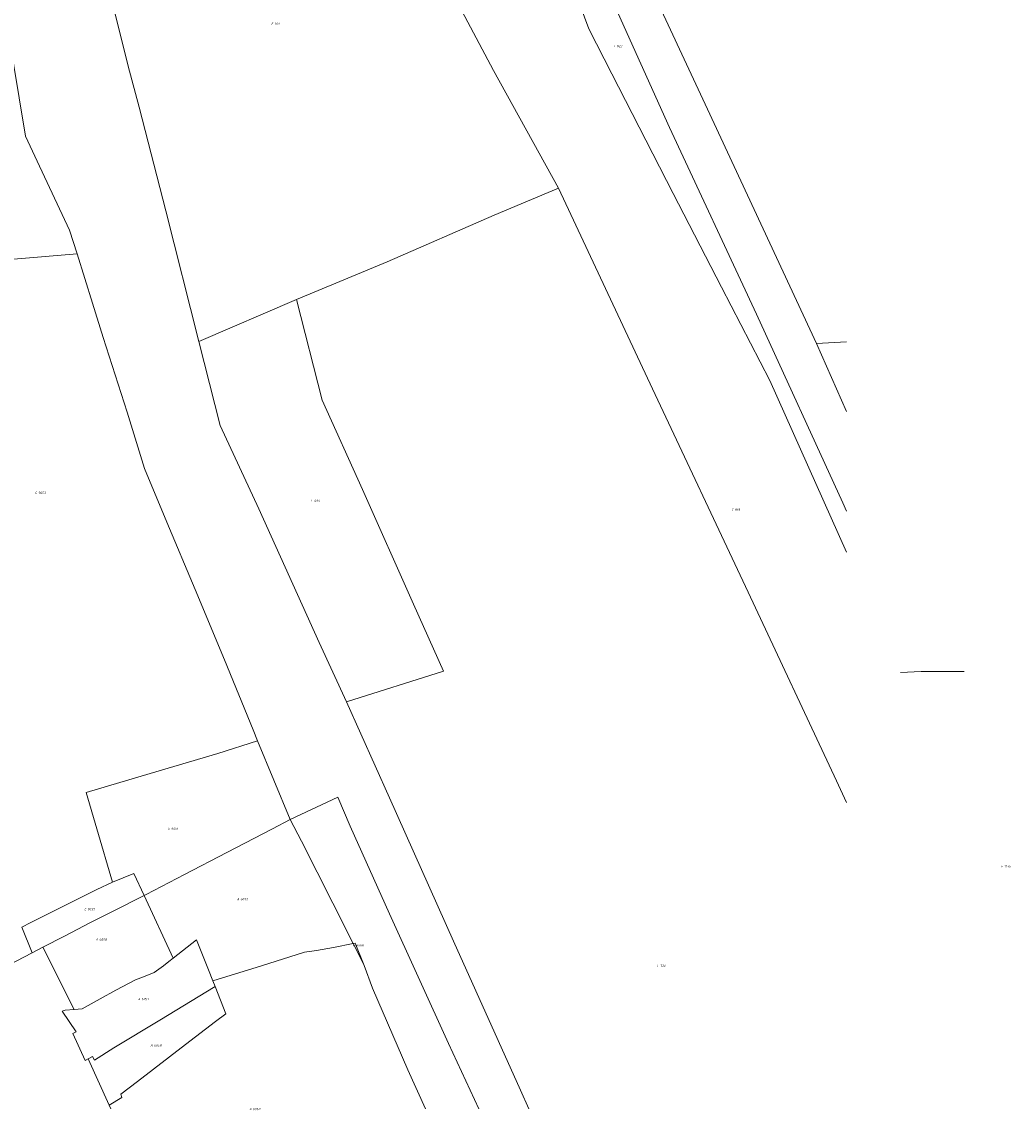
# Model space of a CAD drawing. Header units: metres. Extents: x 103584 to 105269, y 427126 to 429210.
# Tile 20 of 50: x 104882 to 105266, y 427129 to 427551. Entities that reach past the tile are written whole.
import ezdxf
from ezdxf.enums import TextEntityAlignment as Align

# ---------------------------------------------------------------- set-up
doc = ezdxf.new("R2010")
doc.units = ezdxf.units.M
doc.layers.add('B-WE-KG-GRENS_PERCEEL-G', color=1, linetype='Continuous', lineweight=18)
doc.layers.add('B-WE-KG-GRENS_PERCEEL-S', color=7, linetype='Continuous', lineweight=25)
doc.styles.add('NLCS-ISO', font='NLCS-ISO.ttf')

# ---------------------------------------------------------------- blocks, each defined once
blk = doc.blocks.new('SKG-PERCEELNUMMER-SO')
at = {"style": 'NLCS-ISO', "oblique": 10, "flags": 1}
for tag, p in [('GEMEENTECODE', (0, 2.55)), ('PERCEELGROOTTE', (0, -2.45))]:
    blk.add_attdef(tag, text='', height=1.8, dxfattribs=at).set_placement(p, align=Align.MIDDLE_CENTER)
at = {"style": 'NLCS-ISO', "oblique": 10}
blk.add_attdef('SECTIE', text='', height=1.8, dxfattribs=at).set_placement((-0.5, 0), align=Align.MIDDLE_RIGHT)
blk.add_attdef('PERCEELNUMMER', text='', height=1.8, dxfattribs=at).set_placement((0.5, 0), align=Align.MIDDLE_LEFT)

msp = doc.modelspace()

# ---------------------------------------------------------------- linework, layer by layer
at = {"layer": 'B-WE-KG-GRENS_PERCEEL-G', "flags": 128}
for points in [[(105202.026, 427345.355), (105172.261, 427411.938), (105153.552, 427448.236), (105134.794, 427484.585), (105110.961, 427530.997), (105101.953, 427548.37), (105094.355, 427569.14), (105085.442, 427583.413), (105081.262, 427591.424), (105065.347, 427625.565), (105051.621, 427655.15), (105022.579, 427718.027), (105007.761, 427751.065), (105004.581, 427758.923), (104997.584, 427780.842), (104982.651, 427827.431), (104976.944, 427845.147), (104974.676, 427857.603), (104973.341, 427863.807), (104973.098, 427864.714)], [(105202.026, 427361.28), (105200.54, 427364.466), (105167.075, 427437.753), (105133.355, 427510.091), (105111.129, 427559.498), (105106.841, 427564.709), (105106.108, 427570.861), (105083.433, 427620.97), (105058.219, 427675.236), (105039.369, 427715.885), (105019.329, 427759.587), (105017.399, 427767.242), (105016.293, 427785.246), (105015.862, 427793.548), (105014.101, 427796.905)], [(105090.257, 427486.645), (105065.069, 427532.211), (105033.819, 427591.143), (105012.318, 427630.248), (104981.361, 427687.478), (104952.399, 427679.999)], [(104921.031, 427607.973), (104918.714, 427580.728), (104917.112, 427558.429), (104923.201, 427533.963), (104927.562, 427518.002), (104937.863, 427477.874), (104950.687, 427427.088)], [(104872.061, 427587.325), (104872.518, 427582.522), (104876.817, 427546.763), (104880.923, 427521.708), (104883.397, 427506.751), (104888.764, 427495.143), (104897.616, 427476.406), (104900.449, 427470.305), (104903.388, 427461.172)], [(105123.801, 427569.467), (105148.02, 427517.255), (105190.342, 427426.345)], [(105090.257, 427486.645), (105065.235, 427476.107), (105023.749, 427458.059), (104988.52, 427443.396)], [(105202.026, 427248.18), (105198.079, 427256.615), (105163.862, 427329.904), (105126.71, 427408.8), (105090.257, 427486.645)], [(104903.388, 427461.172), (104877.197, 427458.953), (104852.621, 427456.708), (104841.215, 427455.648), (104831.404, 427454.972)], [(104903.388, 427461.172), (104909.44, 427441.942), (104913.591, 427428.725), (104922.791, 427399.683), (104929.546, 427377.895), (104938.289, 427356.955), (104949.189, 427330.914), (104960.565, 427303.647), (104971.734, 427276.43), (104973.428, 427272.127)], [(104988.52, 427443.396), (104950.687, 427427.088)], [(104988.52, 427443.396), (104998.524, 427404.319), (105014.186, 427369.729), (105033.975, 427325.177), (105045.61, 427299.246), (105007.959, 427287.254)], [(104950.687, 427427.088), (104958.957, 427394.466), (104973.977, 427362.226), (104997.396, 427310.366), (105007.959, 427287.254)], [(105202.026, 427427.034), (105190.342, 427426.345)], [(105190.342, 427426.345), (105202.026, 427399.993)], [(105231.027, 427299.086), (105222.977, 427298.705)], [(105247.622, 427299.046), (105231.027, 427299.086)], [(105007.959, 427287.254), (105024.645, 427250.095), (105049.506, 427194.38), (105075.511, 427136.563), (105078.75, 427129.341)], [(104917.194, 427217.29), (104911.098, 427238.029), (104906.967, 427252.056), (104935.272, 427260.585), (104958.046, 427267.218), (104973.428, 427272.127)], [(104973.428, 427272.127), (104986.122, 427241.624)], [(105059.27, 427129.341), (105047.611, 427154.782), (105024.687, 427205.091), (105009.372, 427239.081), (105004.65, 427250.243), (104986.122, 427241.624)], [(104929.418, 427212.147), (104930.245, 427212.56), (104945.127, 427220.28), (104961.564, 427228.873), (104979.293, 427238.004), (104986.122, 427241.624)], [(104986.122, 427241.624), (104990.452, 427233.209), (105002.666, 427209.206), (105010.541, 427193.495)], [(104929.418, 427212.147), (104925.465, 427220.648), (104917.194, 427217.29)], [(104881.959, 427199.91), (104885.435, 427201.679), (104896.537, 427207.19), (104911.128, 427214.42), (104917.194, 427217.29)], [(104890.17, 427192.11), (104898.461, 427196.341), (104908.633, 427201.636), (104917.369, 427206.123), (104929.418, 427212.147)], [(104940.727, 427187.834), (104929.418, 427212.147)], [(104881.915, 427199.887), (104881.959, 427199.91)], [(104881.959, 427199.91), (104885.932, 427189.947)], [(104956.118, 427179.065), (104954.43, 427183.361), (104949.805, 427194.887), (104940.727, 427187.834)], [(104869.707, 427191.637), (104873.468, 427183.435), (104885.932, 427189.947)], [(104885.932, 427189.947), (104890.17, 427192.11)], [(104890.17, 427192.11), (104902.305, 427167.95)], [(104956.118, 427179.065), (104974.927, 427184.912), (104991.679, 427190.189), (104996.327, 427190.808), (105002.932, 427192.001)], [(105002.932, 427192.001), (105010.541, 427193.495)], [(105014.804, 427184.927), (105011.327, 427193.671), (105010.541, 427193.495)], [(105014.804, 427184.927), (105013.998, 427186.548), (105010.621, 427193.336), (105010.541, 427193.495)], [(104939.037, 427186.521), (104936.899, 427184.86)], [(104940.727, 427187.834), (104939.037, 427186.521)], [(104936.899, 427184.86), (104933.375, 427182.302), (104929.765, 427180.855), (104926.113, 427179.451), (104918.402, 427175.363), (104912.331, 427172.061), (104905.438, 427168.182), (104902.305, 427167.95)], [(105038.689, 427129.341), (105031.831, 427144.545), (105018.024, 427176.216), (105014.804, 427184.927)], [(104956.972, 427176.876), (104956.118, 427179.065)], [(104907.753, 427148.834), (104909.343, 427149.716), (104910.127, 427148.266), (104917.619, 427153.069), (104935.461, 427163.79), (104956.972, 427176.876)], [(104915.822, 427130.844), (104920.751, 427133.755), (104920.438, 427135.018), (104926.843, 427139.918), (104945.527, 427154.332), (104957.071, 427163.219), (104961.14, 427166.276), (104956.972, 427176.876)], [(104902.305, 427167.95), (104898.783, 427167.689), (104897.562, 427167.285), (104902.991, 427159.302), (104901.712, 427158.603)], [(104901.712, 427158.603), (104906.583, 427148.186)], [(104906.583, 427148.186), (104907.753, 427148.834)], [(104907.753, 427148.834), (104915.822, 427130.844)], [(104915.822, 427130.844), (104916.488, 427129.341)]]:
    msp.add_lwpolyline(points, dxfattribs=at)

# ---------------------------------------------------------------- block references
at = {"layer": 'B-WE-KG-GRENS_PERCEEL-S', "xscale": 0.5, "yscale": 0.5, "zscale": 0.5}
for p, values in [((104979.744, 427550.335), {'PERCEELNUMMER': '921', 'SECTIE': 'F'}), ((105112.598, 427541.741), {'PERCEELNUMMER': '923', 'SECTIE': 'F'}), ((104888.118, 427368.405), {'PERCEELNUMMER': '9653', 'SECTIE': 'E'}), ((104995.23, 427365.324), {'PERCEELNUMMER': '694', 'SECTIE': 'F'}), ((105158.424, 427361.81), {'PERCEELNUMMER': '919', 'SECTIE': 'F'}), ((104939.698, 427238.072), {'PERCEELNUMMER': '9651', 'SECTIE': 'E'}), ((105263.036, 427223.463), {'PERCEELNUMMER': '1135', 'SECTIE': 'F'}), ((104966.57, 427210.689), {'PERCEELNUMMER': '6099', 'SECTIE': 'A'}), ((104907.197, 427206.85), {'PERCEELNUMMER': '9650', 'SECTIE': 'E'}), ((104911.803, 427195.078), {'PERCEELNUMMER': '6098', 'SECTIE': 'A'}), ((105011.495, 427192.815), {'PERCEELNUMMER': '6068', 'SECTIE': 'A'}), ((105129.47, 427184.883), {'PERCEELNUMMER': '726', 'SECTIE': 'F'}), ((104928.197, 427171.986), {'PERCEELNUMMER': '6057', 'SECTIE': 'A'}), ((104933.029, 427153.998), {'PERCEELNUMMER': '6058', 'SECTIE': 'A'}), ((104971.422, 427129.298), {'PERCEELNUMMER': '6060', 'SECTIE': 'A'})]:
    msp.add_blockref('SKG-PERCEELNUMMER-SO', p, dxfattribs=at).add_auto_attribs(values)

doc.saveas('drawing.dxf')
